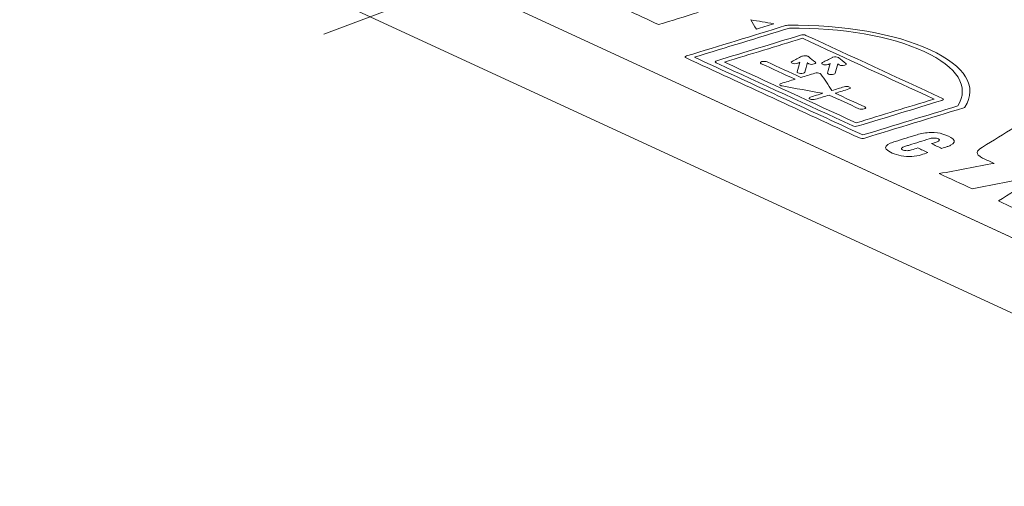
# Model space of a CAD drawing. Header units: inches. Extents: x -35 to 647, y 178 to 608.
# Tile 100 of 234: x 392 to 412, y 205 to 214. Entities that reach past the tile are written whole.
import ezdxf

# ---------------------------------------------------------------- set-up
doc = ezdxf.new("R2010")
doc.units = ezdxf.units.IN
doc.header["$MEASUREMENT"] = 0
doc.linetypes.add('AI-Linetype-3', pattern=[47.5, 22, -8.5, 8.5, -8.5])
doc.layers.add('1', color=7, linetype='Continuous')

# ---------------------------------------------------------------- blocks, each defined once
blk = doc.blocks.new('block 4904')
at = {"layer": '1', "color": 18, "lineweight": 13, "true_color": 0x4c0000}
blk.add_lwpolyline([(419.345, 206.425), (350.614, 238.131)], dxfattribs=at)
blk = doc.blocks.new('block 4940')
at = {"layer": '1', "color": 18, "lineweight": 13, "true_color": 0x4c0000}
blk.add_lwpolyline([(419.345, 206.425), (350.614, 238.131)], dxfattribs=at)
blk = doc.blocks.new('block 7565')
at = {"layer": '1', "color": 155, "lineweight": 18, "true_color": 0x4c7299}
blk.add_lwpolyline([(419.345, 206.425), (350.614, 238.131)], dxfattribs=at)
blk = doc.blocks.new('block 7589')
at = {"layer": '1', "color": 155, "lineweight": 18, "true_color": 0x4c7299}
blk.add_lwpolyline([(419.345, 204.942), (350.614, 236.648)], dxfattribs=at)
blk = doc.blocks.new('block 7602')
at = {"layer": '1', "color": 18, "lineweight": 13, "true_color": 0x4c0000}
blk.add_lwpolyline([(417.879, 207.102), (370.658, 228.884), (358.853, 234.33), (352.95, 237.053)], dxfattribs=at)
blk = doc.blocks.new('block 7605')
at = {"layer": '1', "color": 18, "lineweight": 13, "true_color": 0x4c0000}
blk.add_lwpolyline([(417.879, 207.102), (370.658, 228.884), (358.853, 234.33), (352.95, 237.053)], dxfattribs=at)
blk = doc.blocks.new('block 7860')
at = {"layer": '1', "color": 18, "lineweight": 13, "true_color": 0x4c0000}
blk.add_open_spline([(410.585, 211.582), (410.518, 211.612), (410.452, 211.643), (410.385, 211.674), (410.41, 211.681), (410.434, 211.689), (410.459, 211.696), (410.485, 211.704), (410.508, 211.714), (410.525, 211.725), (410.549, 211.738), (410.547, 211.754), (410.521, 211.766), (410.5, 211.778), (410.467, 211.785), (410.429, 211.785), (410.396, 211.782), (410.366, 211.777), (410.341, 211.768), (410.21, 211.727), (410.08, 211.687), (409.949, 211.646), (409.925, 211.639), (409.9, 211.631), (409.875, 211.624), (409.849, 211.615), (409.827, 211.606), (409.809, 211.595), (409.786, 211.582), (409.787, 211.566), (409.814, 211.554), (409.834, 211.542), (409.868, 211.535), (409.905, 211.535), (409.938, 211.538), (409.969, 211.543), (409.993, 211.552), (410.034, 211.564), (410.075, 211.577), (410.116, 211.589), (410.183, 211.558), (410.25, 211.528), (410.316, 211.497), (410.272, 211.483), (410.227, 211.47), (410.183, 211.456), (410.073, 211.418), (409.925, 211.409), (409.79, 211.435), (409.654, 211.464), (409.552, 211.508), (409.495, 211.563), (409.465, 211.606), (409.494, 211.649), (409.574, 211.681), (409.603, 211.694), (409.635, 211.706), (409.67, 211.716), (409.814, 211.76), (409.958, 211.804), (410.103, 211.848), (410.179, 211.874), (410.273, 211.89), (410.375, 211.895), (410.462, 211.896), (410.544, 211.885), (410.608, 211.863), (410.691, 211.836), (410.757, 211.803), (410.802, 211.766), (410.854, 211.723), (410.839, 211.677), (410.758, 211.641), (410.738, 211.631), (410.716, 211.622), (410.692, 211.615), (410.656, 211.604), (410.62, 211.593), (410.585, 211.582)], degree=3, knots=[0, 0, 0, 0, 1, 1, 1, 2, 2, 2, 3, 3, 3, 4, 4, 4, 5, 5, 5, 6, 6, 6, 7, 7, 7, 8, 8, 8, 9, 9, 9, 10, 10, 10, 11, 11, 11, 12, 12, 12, 13, 13, 13, 14, 14, 14, 15, 15, 15, 16, 16, 16, 17, 17, 17, 18, 18, 18, 19, 19, 19, 20, 20, 20, 21, 21, 21, 22, 22, 22, 23, 23, 23, 24, 24, 24, 25, 25, 25, 26, 26, 26, 26], dxfattribs=at)
blk = doc.blocks.new('block 7867')
at = {"layer": '1', "color": 18, "lineweight": 13, "true_color": 0x4c0000}
blk.add_open_spline([(405.724, 213.372), (406.828, 212.863), (407.932, 212.354), (409.036, 211.844), (409.659, 212.035), (410.281, 212.225), (410.903, 212.415), (411.137, 212.797), (410.901, 213.179), (410.242, 213.483), (409.583, 213.787), (408.635, 213.951), (407.591, 213.943), (406.968, 213.753), (406.346, 213.563), (405.724, 213.372)], degree=3, knots=[0, 0, 0, 0, 1, 1, 1, 2, 2, 2, 3, 3, 3, 4, 4, 4, 5, 5, 5, 5], dxfattribs=at)
blk = doc.blocks.new('block 7868')
at = {"layer": '1', "color": 18, "lineweight": 13, "true_color": 0x4c0000}
blk.add_open_spline([(407.561, 213.999), (408.662, 214.011), (409.663, 213.839), (410.358, 213.518), (411.053, 213.198), (411.298, 212.795), (411.043, 212.393), (411.039, 212.386), (411.031, 212.381), (411.018, 212.377), (410.369, 212.179), (409.721, 211.981), (409.073, 211.783), (409.039, 211.773), (408.995, 211.774), (408.967, 211.787), (407.832, 212.311), (406.696, 212.835), (405.56, 213.359), (405.532, 213.371), (405.537, 213.388), (405.571, 213.398), (406.219, 213.596), (406.867, 213.794), (407.515, 213.992), (407.529, 213.996), (407.544, 213.999), (407.561, 213.999)], degree=3, knots=[0, 0, 0, 0, 1, 1, 1, 2, 2, 2, 3, 3, 3, 4, 4, 4, 5, 5, 5, 6, 6, 6, 7, 7, 7, 8, 8, 8, 9, 9, 9, 9], dxfattribs=at)
blk = doc.blocks.new('block 7869')
at = {"layer": '1', "color": 18, "lineweight": 13, "true_color": 0x4c0000}
blk.add_open_spline([(410.437, 212.55), (409.926, 212.394), (409.415, 212.238), (408.905, 212.082), (408.042, 212.48), (407.179, 212.878), (406.317, 213.276), (406.827, 213.432), (407.338, 213.588), (407.849, 213.744), (408.711, 213.346), (409.574, 212.948), (410.437, 212.55)], degree=3, knots=[0, 0, 0, 0, 1, 1, 1, 2, 2, 2, 3, 3, 3, 4, 4, 4, 4], dxfattribs=at)
blk = doc.blocks.new('block 7870')
at = {"layer": '1', "color": 18, "lineweight": 13, "true_color": 0x4c0000}
blk.add_open_spline([(406.153, 213.262), (407.047, 212.85), (407.942, 212.437), (408.836, 212.025), (408.864, 212.012), (408.907, 212.01), (408.941, 212.021), (409.491, 212.188), (410.04, 212.356), (410.59, 212.524), (410.624, 212.534), (410.628, 212.551), (410.6, 212.564), (409.706, 212.976), (408.812, 213.389), (407.918, 213.801), (407.89, 213.814), (407.846, 213.816), (407.812, 213.805), (407.263, 213.637), (406.713, 213.47), (406.164, 213.302), (406.13, 213.291), (406.125, 213.275), (406.153, 213.262)], degree=3, knots=[0, 0, 0, 0, 1, 1, 1, 2, 2, 2, 3, 3, 3, 4, 4, 4, 5, 5, 5, 6, 6, 6, 7, 7, 7, 8, 8, 8, 8], dxfattribs=at)
blk = doc.blocks.new('block 7871')
at = {"layer": '1', "color": 18, "lineweight": 13, "true_color": 0x4c0000}
blk.add_open_spline([(408.762, 212.748), (408.672, 212.72), (408.581, 212.692), (408.491, 212.665), (408.685, 212.575), (408.88, 212.485), (409.074, 212.396), (409.102, 212.383), (409.097, 212.366), (409.063, 212.356), (409.029, 212.346), (408.986, 212.347), (408.958, 212.36), (408.763, 212.45), (408.569, 212.539), (408.375, 212.629), (408.284, 212.601), (408.194, 212.574), (408.103, 212.546), (408.069, 212.536), (408.025, 212.537), (407.998, 212.55), (407.97, 212.563), (407.975, 212.579), (408.009, 212.59), (408.088, 212.614), (408.167, 212.638), (408.247, 212.663), (407.98, 212.711), (407.713, 212.76), (407.447, 212.809), (407.437, 212.811), (407.428, 212.813), (407.421, 212.816), (407.393, 212.829), (407.398, 212.845), (407.432, 212.856), (407.522, 212.884), (407.613, 212.911), (407.703, 212.939), (407.482, 213.041), (407.261, 213.143), (407.04, 213.245), (407.012, 213.258), (407.016, 213.274), (407.05, 213.285), (407.085, 213.295), (407.128, 213.293), (407.156, 213.281), (407.377, 213.178), (407.598, 213.076), (407.82, 212.974), (407.91, 213.002), (408.001, 213.03), (408.091, 213.057), (408.125, 213.068), (408.169, 213.066), (408.196, 213.053), (408.203, 213.05), (408.208, 213.046), (408.211, 213.042), (408.284, 212.934), (408.357, 212.826), (408.429, 212.718), (408.509, 212.743), (408.588, 212.767), (408.668, 212.791), (408.702, 212.802), (408.746, 212.8), (408.773, 212.787), (408.801, 212.774), (408.796, 212.758), (408.762, 212.748)], degree=3, knots=[0, 0, 0, 0, 1, 1, 1, 2, 2, 2, 3, 3, 3, 4, 4, 4, 5, 5, 5, 6, 6, 6, 7, 7, 7, 8, 8, 8, 9, 9, 9, 10, 10, 10, 11, 11, 11, 12, 12, 12, 13, 13, 13, 14, 14, 14, 15, 15, 15, 16, 16, 16, 17, 17, 17, 18, 18, 18, 19, 19, 19, 20, 20, 20, 21, 21, 21, 22, 22, 22, 23, 23, 23, 24, 24, 24, 24], dxfattribs=at)
blk = doc.blocks.new('block 7872')
at = {"layer": '1', "color": 18, "lineweight": 13, "true_color": 0x4c0000}
blk.add_open_spline([(408.555, 213.368), (408.559, 213.366), (408.562, 213.364), (408.565, 213.362), (408.609, 213.324), (408.655, 213.287), (408.7, 213.249), (408.715, 213.237), (408.706, 213.224), (408.679, 213.216), (408.645, 213.205), (408.601, 213.207), (408.573, 213.22), (408.569, 213.222), (408.566, 213.224), (408.563, 213.226), (408.556, 213.232), (408.549, 213.238), (408.542, 213.243), (408.525, 213.181), (408.508, 213.118), (408.491, 213.056), (408.489, 213.048), (408.48, 213.042), (408.464, 213.037), (408.43, 213.027), (408.386, 213.028), (408.358, 213.041), (408.346, 213.047), (408.34, 213.054), (408.342, 213.062), (408.359, 213.124), (408.376, 213.187), (408.393, 213.249), (408.383, 213.244), (408.373, 213.239), (408.364, 213.234), (408.36, 213.232), (408.355, 213.23), (408.35, 213.228), (408.316, 213.218), (408.272, 213.22), (408.245, 213.233), (408.222, 213.243), (408.221, 213.256), (408.242, 213.267), (408.307, 213.3), (408.371, 213.334), (408.436, 213.367), (408.44, 213.369), (408.444, 213.371), (408.449, 213.372), (408.483, 213.383), (408.527, 213.381), (408.555, 213.368)], degree=3, knots=[0, 0, 0, 0, 1, 1, 1, 2, 2, 2, 3, 3, 3, 4, 4, 4, 5, 5, 5, 6, 6, 6, 7, 7, 7, 8, 8, 8, 9, 9, 9, 10, 10, 10, 11, 11, 11, 12, 12, 12, 13, 13, 13, 14, 14, 14, 15, 15, 15, 16, 16, 16, 17, 17, 17, 18, 18, 18, 18], dxfattribs=at)
blk = doc.blocks.new('block 7873')
at = {"layer": '1', "color": 18, "lineweight": 13, "true_color": 0x4c0000}
blk.add_open_spline([(407.752, 213.252), (407.718, 213.241), (407.674, 213.243), (407.647, 213.256), (407.624, 213.266), (407.623, 213.279), (407.644, 213.29), (407.709, 213.323), (407.773, 213.357), (407.837, 213.39), (407.841, 213.392), (407.846, 213.394), (407.851, 213.395), (407.885, 213.406), (407.929, 213.404), (407.957, 213.391), (407.961, 213.39), (407.964, 213.387), (407.967, 213.385), (408.012, 213.347), (408.057, 213.31), (408.102, 213.272), (408.117, 213.26), (408.109, 213.247), (408.081, 213.239), (408.047, 213.228), (408.003, 213.23), (407.976, 213.243), (407.971, 213.245), (407.968, 213.247), (407.965, 213.249), (407.958, 213.255), (407.952, 213.261), (407.945, 213.267), (407.928, 213.204), (407.91, 213.141), (407.893, 213.079), (407.891, 213.071), (407.882, 213.065), (407.866, 213.06), (407.832, 213.05), (407.788, 213.051), (407.761, 213.064), (407.748, 213.07), (407.742, 213.077), (407.744, 213.085), (407.761, 213.147), (407.778, 213.21), (407.795, 213.272), (407.785, 213.267), (407.776, 213.262), (407.766, 213.257), (407.762, 213.255), (407.757, 213.253), (407.752, 213.252)], degree=3, knots=[0, 0, 0, 0, 1, 1, 1, 2, 2, 2, 3, 3, 3, 4, 4, 4, 5, 5, 5, 6, 6, 6, 7, 7, 7, 8, 8, 8, 9, 9, 9, 10, 10, 10, 11, 11, 11, 12, 12, 12, 13, 13, 13, 14, 14, 14, 15, 15, 15, 16, 16, 16, 17, 17, 17, 18, 18, 18, 18], dxfattribs=at)
blk = doc.blocks.new('block 7885')
at = {"layer": '1', "color": 18, "lineweight": 13, "true_color": 0x4c0000}
blk.add_open_spline([(414.059, 211.336), (413.667, 211.088), (413.276, 210.84), (412.884, 210.592), (412.994, 210.542), (413.104, 210.491), (413.213, 210.44), (413.605, 210.688), (413.997, 210.936), (414.388, 211.184), (414.605, 211.084), (414.821, 210.984), (415.038, 210.884), (414.579, 210.597), (414.119, 210.31), (413.66, 210.023), (413.618, 209.988), (413.554, 209.958), (413.472, 209.935), (413.325, 209.891), (413.137, 209.896), (413.006, 209.946), (412.571, 210.147), (412.136, 210.347), (411.701, 210.548), (411.916, 210.683), (412.131, 210.819), (412.345, 210.954), (412.315, 210.969), (412.284, 210.983), (412.253, 210.997), (411.896, 210.927), (411.539, 210.857), (411.182, 210.787), (410.967, 210.887), (410.752, 210.986), (410.537, 211.085), (410.897, 211.152), (411.256, 211.219), (411.616, 211.287), (411.547, 211.318), (411.478, 211.35), (411.41, 211.382), (411.381, 211.395), (411.356, 211.41), (411.334, 211.425), (411.286, 211.455), (411.271, 211.49), (411.289, 211.524), (411.31, 211.554), (411.344, 211.581), (411.389, 211.606), (411.597, 211.736), (411.805, 211.865), (412.014, 211.995), (412.094, 212.044), (412.233, 212.066), (412.38, 212.053), (412.491, 212.042), (412.584, 212.017), (412.649, 211.981), (413.119, 211.766), (413.589, 211.551), (414.059, 211.336)], degree=3, knots=[0, 0, 0, 0, 1, 1, 1, 2, 2, 2, 3, 3, 3, 4, 4, 4, 5, 5, 5, 6, 6, 6, 7, 7, 7, 8, 8, 8, 9, 9, 9, 10, 10, 10, 11, 11, 11, 12, 12, 12, 13, 13, 13, 14, 14, 14, 15, 15, 15, 16, 16, 16, 17, 17, 17, 18, 18, 18, 19, 19, 19, 20, 20, 20, 21, 21, 21, 21], dxfattribs=at)
blk = doc.blocks.new('block 7887')
at = {"layer": '1', "color": 18, "lineweight": 13, "true_color": 0x4c0000}
blk.add_open_spline([(407.283, 214.031), (407.133, 214.056), (406.983, 214.081), (406.834, 214.106), (406.87, 214.046), (406.906, 213.986), (406.942, 213.926), (407.055, 213.961), (407.169, 213.996), (407.283, 214.031)], degree=3, knots=[0, 0, 0, 0, 1, 1, 1, 2, 2, 2, 3, 3, 3, 3], dxfattribs=at)
blk = doc.blocks.new('block 7910')
at = {"layer": '1', "color": 18, "lineweight": 13, "true_color": 0x4c0000}
blk.add_open_spline([(405.796, 214.251), (405.538, 214.172), (405.279, 214.093), (405.021, 214.014), (404.81, 214.111), (404.6, 214.208), (404.389, 214.306)], degree=3, knots=[0, 0, 0, 0, 1, 1, 1, 2, 2, 2, 2], dxfattribs=at)
blk = doc.blocks.new('block 7925')
at = {"layer": '1', "color": 18, "lineweight": 13, "true_color": 0x4c0000}
blk.add_open_spline([(405.724, 213.372), (406.828, 212.863), (407.932, 212.354), (409.036, 211.844), (409.659, 212.035), (410.281, 212.225), (410.903, 212.415), (411.137, 212.797), (410.901, 213.179), (410.242, 213.483), (409.583, 213.787), (408.635, 213.951), (407.591, 213.943), (406.968, 213.753), (406.346, 213.563), (405.724, 213.372)], degree=3, knots=[0, 0, 0, 0, 1, 1, 1, 2, 2, 2, 3, 3, 3, 4, 4, 4, 5, 5, 5, 5], dxfattribs=at)
blk = doc.blocks.new('block 7926')
at = {"layer": '1', "color": 18, "lineweight": 13, "true_color": 0x4c0000}
blk.add_open_spline([(410.437, 212.55), (409.926, 212.394), (409.415, 212.238), (408.905, 212.082), (408.042, 212.48), (407.179, 212.878), (406.317, 213.276), (406.827, 213.432), (407.338, 213.588), (407.849, 213.744), (408.711, 213.346), (409.574, 212.948), (410.437, 212.55)], degree=3, knots=[0, 0, 0, 0, 1, 1, 1, 2, 2, 2, 3, 3, 3, 4, 4, 4, 4], dxfattribs=at)
blk = doc.blocks.new('block 7929')
at = {"layer": '1', "color": 18, "lineweight": 13, "true_color": 0x4c0000}
blk.add_open_spline([(406.834, 214.106), (406.87, 214.046), (406.906, 213.986), (406.942, 213.926), (407.055, 213.961), (407.169, 213.996), (407.283, 214.031), (407.133, 214.056), (406.983, 214.081), (406.834, 214.106)], degree=3, knots=[0, 0, 0, 0, 1, 1, 1, 2, 2, 2, 3, 3, 3, 3], dxfattribs=at)
blk = doc.blocks.new('block 7934')
at = {"layer": '1', "color": 18, "lineweight": 13, "true_color": 0x4c0000}
blk.add_open_spline([(408.762, 212.748), (408.672, 212.72), (408.581, 212.692), (408.491, 212.665), (408.685, 212.575), (408.88, 212.485), (409.074, 212.396), (409.102, 212.383), (409.097, 212.366), (409.063, 212.356), (409.029, 212.346), (408.986, 212.347), (408.958, 212.36), (408.763, 212.45), (408.569, 212.539), (408.375, 212.629), (408.284, 212.601), (408.194, 212.574), (408.103, 212.546), (408.069, 212.536), (408.025, 212.537), (407.998, 212.55), (407.97, 212.563), (407.975, 212.579), (408.009, 212.59), (408.088, 212.614), (408.167, 212.638), (408.247, 212.663), (407.98, 212.711), (407.713, 212.76), (407.447, 212.809), (407.437, 212.811), (407.428, 212.813), (407.421, 212.816), (407.393, 212.829), (407.398, 212.845), (407.432, 212.856), (407.522, 212.884), (407.613, 212.911), (407.703, 212.939), (407.482, 213.041), (407.261, 213.143), (407.04, 213.245), (407.012, 213.258), (407.016, 213.274), (407.05, 213.285), (407.085, 213.295), (407.128, 213.293), (407.156, 213.281), (407.377, 213.178), (407.598, 213.076), (407.82, 212.974), (407.91, 213.002), (408.001, 213.03), (408.091, 213.057), (408.125, 213.068), (408.169, 213.066), (408.196, 213.053), (408.203, 213.05), (408.208, 213.046), (408.211, 213.042), (408.284, 212.934), (408.357, 212.826), (408.429, 212.718), (408.509, 212.743), (408.588, 212.767), (408.668, 212.791), (408.702, 212.802), (408.746, 212.8), (408.773, 212.787), (408.801, 212.774), (408.796, 212.758), (408.762, 212.748)], degree=3, knots=[0, 0, 0, 0, 1, 1, 1, 2, 2, 2, 3, 3, 3, 4, 4, 4, 5, 5, 5, 6, 6, 6, 7, 7, 7, 8, 8, 8, 9, 9, 9, 10, 10, 10, 11, 11, 11, 12, 12, 12, 13, 13, 13, 14, 14, 14, 15, 15, 15, 16, 16, 16, 17, 17, 17, 18, 18, 18, 19, 19, 19, 20, 20, 20, 21, 21, 21, 22, 22, 22, 23, 23, 23, 24, 24, 24, 24], dxfattribs=at)
blk = doc.blocks.new('block 7939')
at = {"layer": '1', "color": 18, "lineweight": 13, "true_color": 0x4c0000}
blk.add_open_spline([(407.752, 213.252), (407.718, 213.241), (407.674, 213.243), (407.647, 213.256), (407.624, 213.266), (407.623, 213.279), (407.644, 213.29), (407.709, 213.323), (407.773, 213.357), (407.837, 213.39), (407.841, 213.392), (407.846, 213.394), (407.851, 213.395), (407.885, 213.406), (407.929, 213.404), (407.957, 213.391), (407.961, 213.39), (407.964, 213.387), (407.967, 213.385), (408.012, 213.347), (408.057, 213.31), (408.102, 213.272), (408.117, 213.26), (408.109, 213.247), (408.081, 213.239), (408.047, 213.228), (408.003, 213.23), (407.976, 213.243), (407.971, 213.245), (407.968, 213.247), (407.965, 213.249), (407.958, 213.255), (407.952, 213.261), (407.945, 213.267), (407.928, 213.204), (407.91, 213.141), (407.893, 213.079), (407.891, 213.071), (407.882, 213.065), (407.866, 213.06), (407.832, 213.05), (407.788, 213.051), (407.761, 213.064), (407.748, 213.07), (407.742, 213.077), (407.744, 213.085), (407.761, 213.147), (407.778, 213.21), (407.795, 213.272), (407.785, 213.267), (407.776, 213.262), (407.766, 213.257), (407.762, 213.255), (407.757, 213.253), (407.752, 213.252)], degree=3, knots=[0, 0, 0, 0, 1, 1, 1, 2, 2, 2, 3, 3, 3, 4, 4, 4, 5, 5, 5, 6, 6, 6, 7, 7, 7, 8, 8, 8, 9, 9, 9, 10, 10, 10, 11, 11, 11, 12, 12, 12, 13, 13, 13, 14, 14, 14, 15, 15, 15, 16, 16, 16, 17, 17, 17, 18, 18, 18, 18], dxfattribs=at)
blk = doc.blocks.new('block 7943')
at = {"layer": '1', "color": 18, "lineweight": 13, "true_color": 0x4c0000}
blk.add_open_spline([(410.585, 211.582), (410.518, 211.612), (410.452, 211.643), (410.385, 211.674), (410.41, 211.681), (410.434, 211.689), (410.459, 211.696), (410.485, 211.704), (410.508, 211.714), (410.525, 211.725), (410.549, 211.738), (410.547, 211.754), (410.521, 211.766), (410.5, 211.778), (410.467, 211.785), (410.429, 211.785), (410.396, 211.782), (410.366, 211.777), (410.341, 211.768), (410.21, 211.727), (410.08, 211.687), (409.949, 211.646), (409.925, 211.639), (409.9, 211.631), (409.875, 211.624), (409.849, 211.615), (409.827, 211.606), (409.809, 211.595), (409.786, 211.582), (409.787, 211.566), (409.814, 211.554), (409.834, 211.542), (409.868, 211.535), (409.905, 211.535), (409.938, 211.538), (409.969, 211.543), (409.993, 211.552), (410.034, 211.564), (410.075, 211.577), (410.116, 211.589), (410.183, 211.558), (410.25, 211.528), (410.316, 211.497), (410.272, 211.483), (410.227, 211.47), (410.183, 211.456), (410.073, 211.418), (409.925, 211.409), (409.79, 211.435), (409.654, 211.464), (409.552, 211.508), (409.495, 211.563), (409.465, 211.606), (409.494, 211.649), (409.574, 211.681), (409.603, 211.694), (409.635, 211.706), (409.67, 211.716), (409.814, 211.76), (409.958, 211.804), (410.103, 211.848), (410.179, 211.874), (410.273, 211.89), (410.375, 211.895), (410.462, 211.896), (410.544, 211.885), (410.608, 211.863), (410.691, 211.836), (410.757, 211.803), (410.802, 211.766), (410.854, 211.723), (410.839, 211.677), (410.758, 211.641), (410.738, 211.631), (410.716, 211.622), (410.692, 211.615), (410.656, 211.604), (410.62, 211.593), (410.585, 211.582)], degree=3, knots=[0, 0, 0, 0, 1, 1, 1, 2, 2, 2, 3, 3, 3, 4, 4, 4, 5, 5, 5, 6, 6, 6, 7, 7, 7, 8, 8, 8, 9, 9, 9, 10, 10, 10, 11, 11, 11, 12, 12, 12, 13, 13, 13, 14, 14, 14, 15, 15, 15, 16, 16, 16, 17, 17, 17, 18, 18, 18, 19, 19, 19, 20, 20, 20, 21, 21, 21, 22, 22, 22, 23, 23, 23, 24, 24, 24, 25, 25, 25, 26, 26, 26, 26], dxfattribs=at)
blk = doc.blocks.new('block 7944')
at = {"layer": '1', "color": 18, "lineweight": 13, "true_color": 0x4c0000}
blk.add_open_spline([(414.059, 211.336), (413.667, 211.088), (413.276, 210.84), (412.884, 210.592), (412.994, 210.542), (413.104, 210.491), (413.213, 210.44), (413.605, 210.688), (413.997, 210.936), (414.388, 211.184), (414.605, 211.084), (414.821, 210.984), (415.038, 210.884), (414.579, 210.597), (414.119, 210.31), (413.66, 210.023), (413.618, 209.988), (413.554, 209.958), (413.472, 209.935), (413.325, 209.891), (413.137, 209.896), (413.006, 209.946), (412.571, 210.147), (412.136, 210.347), (411.701, 210.548), (411.916, 210.683), (412.131, 210.819), (412.345, 210.954), (412.315, 210.969), (412.284, 210.983), (412.253, 210.997), (411.896, 210.927), (411.539, 210.857), (411.182, 210.787), (410.967, 210.887), (410.752, 210.986), (410.537, 211.085), (410.897, 211.152), (411.256, 211.219), (411.616, 211.287), (411.547, 211.318), (411.478, 211.35), (411.41, 211.382), (411.381, 211.395), (411.356, 211.41), (411.334, 211.425), (411.286, 211.455), (411.271, 211.49), (411.289, 211.524), (411.31, 211.554), (411.344, 211.581), (411.389, 211.606), (411.597, 211.736), (411.805, 211.865), (412.014, 211.995), (412.094, 212.044), (412.233, 212.066), (412.38, 212.053), (412.491, 212.042), (412.584, 212.017), (412.649, 211.981), (413.119, 211.766), (413.589, 211.551), (414.059, 211.336)], degree=3, knots=[0, 0, 0, 0, 1, 1, 1, 2, 2, 2, 3, 3, 3, 4, 4, 4, 5, 5, 5, 6, 6, 6, 7, 7, 7, 8, 8, 8, 9, 9, 9, 10, 10, 10, 11, 11, 11, 12, 12, 12, 13, 13, 13, 14, 14, 14, 15, 15, 15, 16, 16, 16, 17, 17, 17, 18, 18, 18, 19, 19, 19, 20, 20, 20, 21, 21, 21, 21], dxfattribs=at)
blk = doc.blocks.new('block 7946')
at = {"layer": '1', "color": 18, "lineweight": 13, "true_color": 0x4c0000}
blk.add_open_spline([(406.153, 213.262), (407.047, 212.85), (407.942, 212.437), (408.836, 212.025), (408.864, 212.012), (408.907, 212.01), (408.941, 212.021), (409.491, 212.188), (410.04, 212.356), (410.59, 212.524), (410.624, 212.534), (410.628, 212.551), (410.6, 212.564), (409.706, 212.976), (408.812, 213.389), (407.918, 213.801), (407.89, 213.814), (407.846, 213.816), (407.812, 213.805), (407.263, 213.637), (406.713, 213.47), (406.164, 213.302), (406.13, 213.291), (406.125, 213.275), (406.153, 213.262)], degree=3, knots=[0, 0, 0, 0, 1, 1, 1, 2, 2, 2, 3, 3, 3, 4, 4, 4, 5, 5, 5, 6, 6, 6, 7, 7, 7, 8, 8, 8, 8], dxfattribs=at)
blk = doc.blocks.new('block 7951')
at = {"layer": '1', "color": 18, "lineweight": 13, "true_color": 0x4c0000}
blk.add_open_spline([(407.561, 213.999), (408.662, 214.011), (409.663, 213.839), (410.358, 213.518), (411.053, 213.198), (411.298, 212.795), (411.043, 212.393), (411.039, 212.386), (411.031, 212.381), (411.018, 212.377), (410.369, 212.179), (409.721, 211.981), (409.073, 211.783), (409.039, 211.773), (408.995, 211.774), (408.967, 211.787), (407.832, 212.311), (406.696, 212.835), (405.56, 213.359), (405.532, 213.371), (405.537, 213.388), (405.571, 213.398), (406.219, 213.596), (406.867, 213.794), (407.515, 213.992), (407.529, 213.996), (407.544, 213.999), (407.561, 213.999)], degree=3, knots=[0, 0, 0, 0, 1, 1, 1, 2, 2, 2, 3, 3, 3, 4, 4, 4, 5, 5, 5, 6, 6, 6, 7, 7, 7, 8, 8, 8, 9, 9, 9, 9], dxfattribs=at)
blk = doc.blocks.new('block 7952')
at = {"layer": '1', "color": 18, "lineweight": 13, "true_color": 0x4c0000}
blk.add_open_spline([(408.555, 213.368), (408.559, 213.366), (408.562, 213.364), (408.565, 213.362), (408.609, 213.324), (408.655, 213.287), (408.7, 213.249), (408.715, 213.237), (408.706, 213.224), (408.679, 213.216), (408.645, 213.205), (408.601, 213.207), (408.573, 213.22), (408.569, 213.222), (408.566, 213.224), (408.563, 213.226), (408.556, 213.232), (408.549, 213.238), (408.542, 213.243), (408.525, 213.181), (408.508, 213.118), (408.491, 213.056), (408.489, 213.048), (408.48, 213.042), (408.464, 213.037), (408.43, 213.027), (408.386, 213.028), (408.358, 213.041), (408.346, 213.047), (408.34, 213.054), (408.342, 213.062), (408.359, 213.124), (408.376, 213.187), (408.393, 213.249), (408.383, 213.244), (408.373, 213.239), (408.364, 213.234), (408.36, 213.232), (408.355, 213.23), (408.35, 213.228), (408.316, 213.218), (408.272, 213.22), (408.245, 213.233), (408.222, 213.243), (408.221, 213.256), (408.242, 213.267), (408.307, 213.3), (408.371, 213.334), (408.436, 213.367), (408.44, 213.369), (408.444, 213.371), (408.449, 213.372), (408.483, 213.383), (408.527, 213.381), (408.555, 213.368)], degree=3, knots=[0, 0, 0, 0, 1, 1, 1, 2, 2, 2, 3, 3, 3, 4, 4, 4, 5, 5, 5, 6, 6, 6, 7, 7, 7, 8, 8, 8, 9, 9, 9, 10, 10, 10, 11, 11, 11, 12, 12, 12, 13, 13, 13, 14, 14, 14, 15, 15, 15, 16, 16, 16, 17, 17, 17, 18, 18, 18, 18], dxfattribs=at)
blk = doc.blocks.new('block 8174')
at = {"layer": '1', "color": 8, "linetype": 'AI-Linetype-3', "lineweight": 13, "true_color": 0x808080}
blk.add_lwpolyline([(398.437, 213.827), (411.395, 218.678)], dxfattribs=at)

msp = doc.modelspace()

# ---------------------------------------------------------------- block references
at = {"layer": '1'}
for name in ['block 7602', 'block 7605', 'block 4904', 'block 4940', 'block 7565', 'block 7589', 'block 8174', 'block 7910', 'block 7887', 'block 7929', 'block 7868', 'block 7951', 'block 7867', 'block 7925', 'block 7870', 'block 7946', 'block 7869', 'block 7926', 'block 7871', 'block 7934', 'block 7873', 'block 7939', 'block 7872', 'block 7952', 'block 7885', 'block 7944', 'block 7860', 'block 7943']:
    msp.add_blockref(name, (0, 0), dxfattribs=at)

doc.saveas('drawing.dxf')
